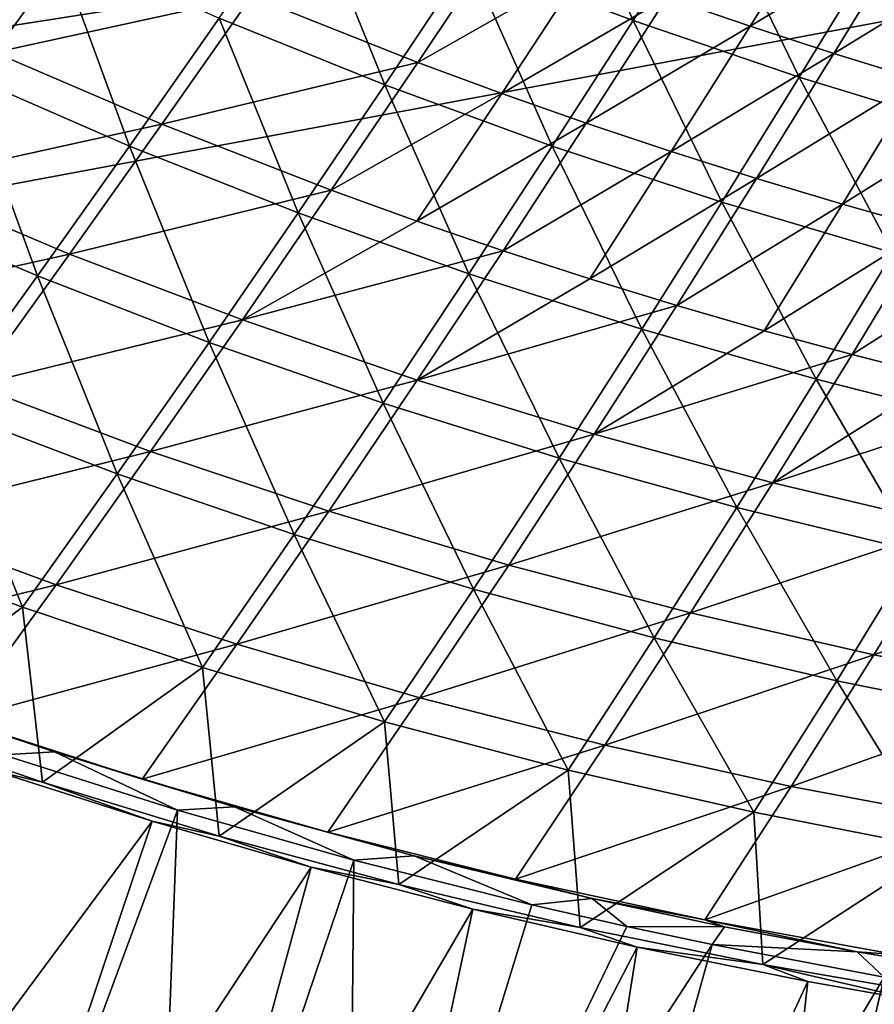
# Model space of a CAD drawing. Header units: metres. Extents: x -1 to 1402, y -1402 to 1.
# Tile 42 of 256: x 356 to 427, y -1319 to -1237. Entities that reach past the tile are written whole.
import ezdxf

# ---------------------------------------------------------------- set-up
doc = ezdxf.new("R2010")
doc.units = ezdxf.units.M

msp = doc.modelspace()

# ---------------------------------------------------------------- linework, layer by layer
at = {"layer": 'None0'}
for points in [[(393.303406, -1232.183228, -197.445465), (400.11026, -1221.884277, -225.258453), (406.922546, -1237.307251, -197.478409)], [(400.11026, -1221.884277, -225.258453), (413.451294, -1227.040649, -225.293243), (406.922546, -1237.307251, -197.478409)], [(345.777405, -1224.682861, -169.655457), (359.083313, -1231.112671, -169.679291), (351.378754, -1241.732544, -142.079727)], [(372.603485, -1237.096802, -169.705246), (379.85849, -1226.628174, -197.414688), (386.319855, -1242.635254, -169.733261)], [(379.85849, -1226.628174, -197.414688), (393.303406, -1232.183228, -197.445465), (386.319855, -1242.635254, -169.733261)], [(406.922546, -1237.307251, -197.478409), (413.451294, -1227.040649, -225.293243), (420.698883, -1242.000122, -197.513458)], [(413.451294, -1227.040649, -225.293243), (426.946869, -1231.780029, -225.330246), (420.698883, -1242.000122, -197.513458)], [(409.727051, -1235.39917, -196.280457), (416.633087, -1237.771851, -196.307327), (423.010681, -1227.534302, -224.140182)], [(423.010681, -1227.534302, -224.140182), (416.633087, -1237.771851, -196.307327), (429.811493, -1229.823486, -224.168655)], [(340.317322, -1233.516479, -140.756866), (353.962952, -1239.940308, -140.793137), (361.661194, -1229.319092, -168.411057)], [(361.661194, -1229.319092, -168.411057), (353.962952, -1239.940308, -140.793137), (375.262726, -1235.274048, -168.453522)], [(375.262726, -1235.274048, -168.453522), (389.058411, -1240.772583, -168.499207), (396.032867, -1230.323608, -196.229004)], [(396.032867, -1230.323608, -196.229004), (389.058411, -1240.772583, -168.499207), (402.859589, -1232.916504, -196.254333)], [(416.633087, -1237.771851, -196.307327), (423.575562, -1240.034668, -196.334961), (429.811493, -1229.823486, -224.168655)], [(429.811493, -1229.823486, -224.168655), (423.575562, -1240.034668, -196.334961), (436.646149, -1232.006714, -224.197876)], [(351.378754, -1241.732544, -142.079727), (359.083313, -1231.112671, -169.679291), (365.160126, -1247.716064, -142.102371)], [(359.083313, -1231.112671, -169.679291), (372.603485, -1237.096802, -169.705246), (365.160126, -1247.716064, -142.102371)], [(386.319855, -1242.635254, -169.733261), (393.303406, -1232.183228, -197.445465), (400.214386, -1247.728394, -169.763245)], [(393.303406, -1232.183228, -197.445465), (406.922546, -1237.307251, -197.478409), (400.214386, -1247.728394, -169.763245)], [(420.698883, -1242.000122, -197.513458), (426.946869, -1231.780029, -225.330246), (434.615448, -1246.261597, -197.550522)], [(423.575562, -1240.034668, -196.334961), (430.552307, -1242.187988, -196.363312), (436.646149, -1232.006714, -224.197876)], [(389.058411, -1240.772583, -168.499207), (396.023285, -1243.350708, -168.523193), (402.859589, -1232.916504, -196.254333)], [(402.859589, -1232.916504, -196.254333), (396.023285, -1243.350708, -168.523193), (409.727051, -1235.39917, -196.280457)], [(353.962952, -1239.940308, -140.793137), (367.827423, -1245.893188, -140.832535), (375.262726, -1235.274048, -168.453522)], [(375.262726, -1235.274048, -168.453522), (367.827423, -1245.893188, -140.832535), (389.058411, -1240.772583, -168.499207)], [(396.023285, -1243.350708, -168.523193), (403.029816, -1245.814941, -168.547943), (409.727051, -1235.39917, -196.280457)], [(409.727051, -1235.39917, -196.280457), (403.029816, -1245.814941, -168.547943), (416.633087, -1237.771851, -196.307327)], [(365.160126, -1247.716064, -142.102371), (372.603485, -1237.096802, -169.705246), (379.142792, -1253.239624, -142.126801)], [(372.603485, -1237.096802, -169.705246), (386.319855, -1242.635254, -169.733261), (379.142792, -1253.239624, -142.126801)], [(400.214386, -1247.728394, -169.763245), (406.922546, -1237.307251, -197.478409), (414.269012, -1252.376343, -169.795151)], [(403.029816, -1245.814941, -168.547943), (410.075684, -1248.165649, -168.57341), (416.633087, -1237.771851, -196.307327)], [(406.922546, -1237.307251, -197.478409), (420.698883, -1242.000122, -197.513458), (414.269012, -1252.376343, -169.795151)], [(416.633087, -1237.771851, -196.307327), (410.075684, -1248.165649, -168.57341), (423.575562, -1240.034668, -196.334961)], [(353.962952, -1239.940308, -140.793137), (346.070007, -1250.710327, -113.286552), (367.827423, -1245.893188, -140.832535)], [(410.075684, -1248.165649, -168.57341), (417.1586, -1250.403076, -168.599564), (423.575562, -1240.034668, -196.334961)], [(423.575562, -1240.034668, -196.334961), (417.1586, -1250.403076, -168.599564), (430.552307, -1242.187988, -196.363312)], [(367.827423, -1245.893188, -140.832535), (381.891235, -1251.374878, -140.874893), (389.058411, -1240.772583, -168.499207)], [(389.058411, -1240.772583, -168.499207), (381.891235, -1251.374878, -140.874893), (396.023285, -1243.350708, -168.523193)], [(343.478882, -1252.500244, -114.591881), (351.378754, -1241.732544, -142.079727), (357.513916, -1258.484741, -114.610504)], [(351.378754, -1241.732544, -142.079727), (365.160126, -1247.716064, -142.102371), (357.513916, -1258.484741, -114.610504)], [(414.269012, -1252.376343, -169.795151), (420.698883, -1242.000122, -197.513458), (428.465668, -1256.579102, -169.828903)], [(420.698883, -1242.000122, -197.513458), (434.615448, -1246.261597, -197.550522), (428.465668, -1256.579102, -169.828903)], [(379.142792, -1253.239624, -142.126801), (386.319855, -1242.635254, -169.733261), (393.307678, -1258.303711, -142.152969)], [(386.319855, -1242.635254, -169.733261), (400.214386, -1247.728394, -169.763245), (393.307678, -1258.303711, -142.152969)], [(417.1586, -1250.403076, -168.599564), (424.276367, -1252.527344, -168.626404), (430.552307, -1242.187988, -196.363312)], [(430.552307, -1242.187988, -196.363312), (424.276367, -1252.527344, -168.626404), (437.561554, -1244.232056, -196.392365)], [(381.891235, -1251.374878, -140.874893), (388.991791, -1253.939209, -140.897141), (396.023285, -1243.350708, -168.523193)], [(396.023285, -1243.350708, -168.523193), (388.991791, -1253.939209, -140.897141), (403.029816, -1245.814941, -168.547943)], [(424.276367, -1252.527344, -168.626404), (431.426971, -1254.539063, -168.653915), (437.561554, -1244.232056, -196.392365)], [(346.070007, -1250.710327, -113.286552), (360.190002, -1256.662842, -113.322037), (367.827423, -1245.893188, -140.832535)], [(367.827423, -1245.893188, -140.832535), (360.190002, -1256.662842, -113.322037), (381.891235, -1251.374878, -140.874893)], [(388.991791, -1253.939209, -140.897141), (396.134918, -1256.386108, -140.920059), (403.029816, -1245.814941, -168.547943)], [(403.029816, -1245.814941, -168.547943), (396.134918, -1256.386108, -140.920059), (410.075684, -1248.165649, -168.57341)], [(357.513916, -1258.484741, -114.610504), (365.160126, -1247.716064, -142.102371), (371.75528, -1263.995361, -114.630585)], [(365.160126, -1247.716064, -142.102371), (379.142792, -1253.239624, -142.126801), (371.75528, -1263.995361, -114.630585)], [(393.307678, -1258.303711, -142.152969), (400.214386, -1247.728394, -169.763245), (407.635742, -1262.908813, -142.180801)], [(400.214386, -1247.728394, -169.763245), (414.269012, -1252.376343, -169.795151), (407.635742, -1262.908813, -142.180801)], [(396.134918, -1256.386108, -140.920059), (403.318207, -1258.715942, -140.943634), (410.075684, -1248.165649, -168.57341)], [(410.075684, -1248.165649, -168.57341), (403.318207, -1258.715942, -140.943634), (417.1586, -1250.403076, -168.599564)], [(346.070007, -1250.710327, -113.286552), (337.970306, -1261.627441, -85.895508), (360.190002, -1256.662842, -113.322037)], [(403.318207, -1258.715942, -140.943634), (410.539246, -1260.928955, -140.967865), (417.1586, -1250.403076, -168.599564)], [(417.1586, -1250.403076, -168.599564), (410.539246, -1260.928955, -140.967865), (424.276367, -1252.527344, -168.626404)], [(360.190002, -1256.662842, -113.322037), (374.514404, -1262.129883, -113.360161), (381.891235, -1251.374878, -140.874893)], [(381.891235, -1251.374878, -140.874893), (374.514404, -1262.129883, -113.360161), (388.991791, -1253.939209, -140.897141)], [(343.478882, -1252.500244, -114.591881), (357.513916, -1258.484741, -114.610504), (349.650146, -1269.401611, -87.233047)], [(407.635742, -1262.908813, -142.180801), (414.269012, -1252.376343, -169.795151), (422.107971, -1267.055542, -142.210236)], [(410.539246, -1260.928955, -140.967865), (417.795685, -1263.025635, -140.992722), (424.276367, -1252.527344, -168.626404)], [(414.269012, -1252.376343, -169.795151), (428.465668, -1256.579102, -169.828903), (422.107971, -1267.055542, -142.210236)], [(424.276367, -1252.527344, -168.626404), (417.795685, -1263.025635, -140.992722), (431.426971, -1254.539063, -168.653915)], [(371.75528, -1263.995361, -114.630585), (379.142792, -1253.239624, -142.126801), (386.183075, -1269.033081, -114.652061)], [(379.142792, -1253.239624, -142.126801), (393.307678, -1258.303711, -142.152969), (386.183075, -1269.033081, -114.652061)], [(374.514404, -1262.129883, -113.360161), (396.134918, -1256.386108, -140.920059), (388.991791, -1253.939209, -140.897141)], [(417.795685, -1263.025635, -140.992722), (425.08548, -1265.006348, -141.018158), (431.426971, -1254.539063, -168.653915)], [(431.426971, -1254.539063, -168.653915), (425.08548, -1265.006348, -141.018158), (438.608643, -1256.438721, -168.682068)], [(337.970306, -1261.627441, -85.895508), (352.335693, -1267.582153, -85.925232), (360.190002, -1256.662842, -113.322037)], [(360.190002, -1256.662842, -113.322037), (352.335693, -1267.582153, -85.925232), (374.514404, -1262.129883, -113.360161)], [(396.134918, -1256.386108, -140.920059), (374.514404, -1262.129883, -113.360161), (389.022949, -1267.112549, -113.40078)], [(403.318207, -1258.715942, -140.943634), (396.134918, -1256.386108, -140.920059), (389.022949, -1267.112549, -113.40078)], [(422.107971, -1267.055542, -142.210236), (428.465668, -1256.579102, -169.828903), (436.705322, -1270.744263, -142.241226)], [(425.08548, -1265.006348, -141.018158), (432.406708, -1266.871704, -141.044189), (438.608643, -1256.438721, -168.682068)], [(386.183075, -1269.033081, -114.652061), (393.307678, -1258.303711, -142.152969), (400.777405, -1273.598511, -114.674896)], [(393.307678, -1258.303711, -142.152969), (407.635742, -1262.908813, -142.180801), (400.777405, -1273.598511, -114.674896)], [(349.650146, -1269.401611, -87.233047), (357.513916, -1258.484741, -114.610504), (364.139984, -1274.902466, -87.247101)], [(357.513916, -1258.484741, -114.610504), (371.75528, -1263.995361, -114.630585), (364.139984, -1274.902466, -87.247101)], [(410.539246, -1260.928955, -140.967865), (403.318207, -1258.715942, -140.943634), (389.022949, -1267.112549, -113.40078)], [(403.695587, -1271.613403, -113.443741), (410.539246, -1260.928955, -140.967865), (389.022949, -1267.112549, -113.40078)], [(403.695587, -1271.613403, -113.443741), (417.795685, -1263.025635, -140.992722), (410.539246, -1260.928955, -140.967865)], [(352.335693, -1267.582153, -85.925232), (366.910522, -1273.03772, -85.957176), (374.514404, -1262.129883, -113.360161)], [(374.514404, -1262.129883, -113.360161), (366.910522, -1273.03772, -85.957176), (389.022949, -1267.112549, -113.40078)], [(400.777405, -1273.598511, -114.674896), (407.635742, -1262.908813, -142.180801), (415.518341, -1277.692505, -114.699028)], [(425.08548, -1265.006348, -141.018158), (417.795685, -1263.025635, -140.992722), (403.695587, -1271.613403, -113.443741)], [(407.635742, -1262.908813, -142.180801), (422.107971, -1267.055542, -142.210236), (415.518341, -1277.692505, -114.699028)], [(364.139984, -1274.902466, -87.247101), (371.75528, -1263.995361, -114.630585), (378.820526, -1279.917114, -87.262161)], [(371.75528, -1263.995361, -114.630585), (386.183075, -1269.033081, -114.652061), (378.820526, -1279.917114, -87.262161)], [(418.512787, -1275.635498, -113.488884), (425.08548, -1265.006348, -141.018158), (403.695587, -1271.613403, -113.443741)], [(418.512787, -1275.635498, -113.488884), (432.406708, -1266.871704, -141.044189), (425.08548, -1265.006348, -141.018158)], [(366.910522, -1273.03772, -85.957176), (381.673828, -1277.995605, -85.991211), (389.022949, -1267.112549, -113.40078)], [(389.022949, -1267.112549, -113.40078), (381.673828, -1277.995605, -85.991211), (403.695587, -1271.613403, -113.443741)], [(415.518341, -1277.692505, -114.699028), (422.107971, -1267.055542, -142.210236), (430.385956, -1281.315918, -114.724411)], [(439.757385, -1268.622314, -141.070786), (432.406708, -1266.871704, -141.044189), (418.512787, -1275.635498, -113.488884)], [(422.107971, -1267.055542, -142.210236), (436.705322, -1270.744263, -142.241226), (430.385956, -1281.315918, -114.724411)], [(352.335693, -1267.582153, -85.925232), (344.250519, -1278.649292, -58.647259), (366.910522, -1273.03772, -85.957176)], [(433.457581, -1279.183716, -113.536057), (439.757385, -1268.622314, -141.070786), (418.512787, -1275.635498, -113.488884)], [(341.554779, -1280.465088, -59.974663), (349.650146, -1269.401611, -87.233047), (356.280396, -1285.959473, -59.980827)], [(349.650146, -1269.401611, -87.233047), (364.139984, -1274.902466, -87.247101), (356.280396, -1285.959473, -59.980827)], [(378.820526, -1279.917114, -87.262161), (386.183075, -1269.033081, -114.652061), (393.671204, -1284.446899, -87.278183)], [(386.183075, -1269.033081, -114.652061), (400.777405, -1273.598511, -114.674896), (393.671204, -1284.446899, -87.278183)], [(381.673828, -1277.995605, -85.991211), (396.604889, -1282.458618, -86.027206), (403.695587, -1271.613403, -113.443741)], [(403.695587, -1271.613403, -113.443741), (396.604889, -1282.458618, -86.027206), (418.512787, -1275.635498, -113.488884)], [(344.250519, -1278.649292, -58.647259), (359.063202, -1284.097168, -58.671089), (366.910522, -1273.03772, -85.957176)], [(366.910522, -1273.03772, -85.957176), (359.063202, -1284.097168, -58.671089), (381.673828, -1277.995605, -85.991211)], [(393.671204, -1284.446899, -87.278183), (400.777405, -1273.598511, -114.674896), (408.671326, -1288.492798, -87.295151)], [(400.777405, -1273.598511, -114.674896), (415.518341, -1277.692505, -114.699028), (408.671326, -1288.492798, -87.295151)], [(356.280396, -1285.959473, -59.980827), (364.139984, -1274.902466, -87.247101), (371.201111, -1290.955566, -59.987514)], [(364.139984, -1274.902466, -87.247101), (378.820526, -1279.917114, -87.262161), (371.201111, -1290.955566, -59.987514)], [(396.604889, -1282.458618, -86.027206), (411.683472, -1286.43042, -86.065025), (418.512787, -1275.635498, -113.488884)], [(418.512787, -1275.635498, -113.488884), (411.683472, -1286.43042, -86.065025), (433.457581, -1279.183716, -113.536057)], [(408.671326, -1288.492798, -87.295151), (415.518341, -1277.692505, -114.699028), (423.800323, -1292.05603, -87.313026)], [(415.518341, -1277.692505, -114.699028), (430.385956, -1281.315918, -114.724411), (423.800323, -1292.05603, -87.313026)], [(344.250519, -1278.649292, -58.647259), (335.922668, -1289.859863, -31.499493), (359.063202, -1284.097168, -58.671089)], [(359.063202, -1284.097168, -58.671089), (374.068756, -1289.034546, -58.696522), (381.673828, -1277.995605, -85.991211)], [(381.673828, -1277.995605, -85.991211), (374.068756, -1289.034546, -58.696522), (396.604889, -1282.458618, -86.027206)], [(411.683472, -1286.43042, -86.065025), (426.892059, -1289.916016, -86.104546), (433.457581, -1279.183716, -113.536057)], [(433.457581, -1279.183716, -113.536057), (426.892059, -1289.916016, -86.104546), (448.513641, -1282.263184, -113.585121)], [(371.201111, -1290.955566, -59.987514), (378.820526, -1279.917114, -87.262161), (386.295776, -1295.45459, -59.994728)], [(378.820526, -1279.917114, -87.262161), (393.671204, -1284.446899, -87.278183), (386.295776, -1295.45459, -59.994728)], [(356.280396, -1285.959473, -59.980827), (343.464905, -1295.519409, -32.84647), (341.554779, -1280.465088, -59.974663)], [(423.800323, -1292.05603, -87.313026), (430.385956, -1281.315918, -114.724411), (439.038269, -1295.138184, -87.331779)], [(374.068756, -1289.034546, -58.696522), (389.24588, -1293.464844, -58.723469), (396.604889, -1282.458618, -86.027206)], [(396.604889, -1282.458618, -86.027206), (389.24588, -1293.464844, -58.723469), (411.683472, -1286.43042, -86.065025)], [(426.892059, -1289.916016, -86.104546), (442.213715, -1292.921265, -86.145638), (448.513641, -1282.263184, -113.585121)], [(335.922668, -1289.859863, -31.499493), (350.95932, -1295.30249, -31.516962), (359.063202, -1284.097168, -58.671089)], [(359.063202, -1284.097168, -58.671089), (350.95932, -1295.30249, -31.516962), (374.068756, -1289.034546, -58.696522)], [(386.295776, -1295.45459, -59.994728), (393.671204, -1284.446899, -87.278183), (401.543213, -1299.457886, -60.002472)], [(393.671204, -1284.446899, -87.278183), (408.671326, -1288.492798, -87.295151), (401.543213, -1299.457886, -60.002472)], [(357.938171, -1300.460083, -32.846481), (343.464905, -1295.519409, -32.84647), (356.280396, -1285.959473, -59.980827)], [(371.201111, -1290.955566, -59.987514), (357.938171, -1300.460083, -32.846481), (356.280396, -1285.959473, -59.980827)], [(389.24588, -1293.464844, -58.723469), (404.573944, -1297.391968, -58.751831), (411.683472, -1286.43042, -86.065025)], [(411.683472, -1286.43042, -86.065025), (404.573944, -1297.391968, -58.751831), (426.892059, -1289.916016, -86.104546)], [(401.543213, -1299.457886, -60.002472), (408.671326, -1288.492798, -87.295151), (416.922241, -1302.966919, -60.010754)], [(408.671326, -1288.492798, -87.295151), (423.800323, -1292.05603, -87.313026), (416.922241, -1302.966919, -60.010754)], [(350.95932, -1295.30249, -31.516962), (366.193207, -1300.2229, -31.535532), (374.068756, -1289.034546, -58.696522)], [(374.068756, -1289.034546, -58.696522), (366.193207, -1300.2229, -31.535532), (389.24588, -1293.464844, -58.723469)], [(404.573944, -1297.391968, -58.751831), (420.034912, -1300.821289, -58.781513), (426.892059, -1289.916016, -86.104546)], [(426.892059, -1289.916016, -86.104546), (420.034912, -1300.821289, -58.781513), (442.213715, -1292.921265, -86.145638)], [(372.591492, -1304.931641, -32.84647), (357.938171, -1300.460083, -32.846481), (371.201111, -1290.955566, -59.987514)], [(386.295776, -1295.45459, -59.994728), (372.591492, -1304.931641, -32.84647), (371.201111, -1290.955566, -59.987514)], [(416.922241, -1302.966919, -60.010754), (423.800323, -1292.05603, -87.313026), (432.412476, -1305.983765, -60.019577)], [(423.800323, -1292.05603, -87.313026), (439.038269, -1295.138184, -87.331779), (432.412476, -1305.983765, -60.019577)], [(344.425201, -1292.998291, -30.695997), (358.94873, -1297.952026, -30.702126), (350.95932, -1295.30249, -31.516962)], [(344.425201, -1292.998291, -30.695997), (354.681274, -1298.208374, -29.79483), (358.94873, -1297.952026, -30.702126)], [(366.193207, -1300.2229, -31.535532), (381.602692, -1304.624634, -31.555109), (389.24588, -1293.464844, -58.723469)], [(389.24588, -1293.464844, -58.723469), (381.602692, -1304.624634, -31.555109), (404.573944, -1297.391968, -58.751831)], [(420.034912, -1300.821289, -58.781513), (435.61142, -1303.759033, -58.812424), (442.213715, -1292.921265, -86.145638)], [(357.938171, -1300.460083, -32.846481), (354.025055, -1299.561279, -32.380047), (343.464905, -1295.519409, -32.84647)], [(350.95932, -1295.30249, -31.516962), (358.94873, -1297.952026, -30.702126), (366.193207, -1300.2229, -31.535532)], [(387.497406, -1308.959106, -32.84639), (372.591492, -1304.931641, -32.84647), (386.295776, -1295.45459, -59.994728)], [(401.543213, -1299.457886, -60.002472), (387.497406, -1308.959106, -32.84639), (386.295776, -1295.45459, -59.994728)], [(381.602692, -1304.624634, -31.555109), (397.166809, -1308.512085, -31.575596), (404.573944, -1297.391968, -58.751831)], [(404.573944, -1297.391968, -58.751831), (397.166809, -1308.512085, -31.575596), (420.034912, -1300.821289, -58.781513)], [(369.142578, -1302.792603, -29.789406), (354.681274, -1298.208374, -29.79483), (351.039581, -1351.628052)], [(354.681274, -1298.208374, -29.79483), (369.142578, -1302.792603, -29.789406), (358.94873, -1297.952026, -30.702126)], [(358.94873, -1297.952026, -30.702126), (373.860748, -1302.516846, -30.708727), (366.193207, -1300.2229, -31.535532)], [(358.94873, -1297.952026, -30.702126), (369.142578, -1302.792603, -29.789406), (373.860748, -1302.516846, -30.708727)], [(334.803131, -1347.221802, -3), (354.025055, -1299.561279, -32.380047), (367.023651, -1303.710327, -32.375198)], [(367.023651, -1303.710327, -32.375198), (354.025055, -1299.561279, -32.380047), (357.938171, -1300.460083, -32.846481)], [(402.524048, -1312.511353, -32.846317), (387.497406, -1308.959106, -32.84639), (401.543213, -1299.457886, -60.002472)], [(416.922241, -1302.966919, -60.010754), (402.524048, -1312.511353, -32.846317), (401.543213, -1299.457886, -60.002472)], [(372.591492, -1304.931641, -32.84647), (367.023651, -1303.710327, -32.375198), (357.938171, -1300.460083, -32.846481)], [(366.193207, -1300.2229, -31.535532), (373.860748, -1302.516846, -30.708727), (381.602692, -1304.624634, -31.555109)], [(397.166809, -1308.512085, -31.575596), (412.867157, -1311.890869, -31.596901), (420.034912, -1300.821289, -58.781513)], [(420.034912, -1300.821289, -58.781513), (412.867157, -1311.890869, -31.596901), (435.61142, -1303.759033, -58.812424)], [(367.08017, -1356.223145), (369.142578, -1302.792603, -29.789406), (351.039581, -1351.628052)], [(383.759338, -1306.939819, -29.783747), (369.142578, -1302.792603, -29.789406), (367.08017, -1356.223145)], [(369.142578, -1302.792603, -29.789406), (383.759338, -1306.939819, -29.783747), (373.860748, -1302.516846, -30.708727)], [(373.860748, -1302.516846, -30.708727), (388.770477, -1306.576904, -30.715569), (381.602692, -1304.624634, -31.555109)], [(373.860748, -1302.516846, -30.708727), (383.759338, -1306.939819, -29.783747), (388.770477, -1306.576904, -30.715569)], [(417.674072, -1315.598511, -32.846386), (402.524048, -1312.511353, -32.846317), (416.922241, -1302.966919, -60.010754)], [(432.412476, -1305.983765, -60.019577), (417.674072, -1315.598511, -32.846386), (416.922241, -1302.966919, -60.010754)], [(350.705841, -1352.335571, -3), (334.803131, -1347.221802, -3), (367.023651, -1303.710327, -32.375198)], [(350.705841, -1352.335571, -3), (367.023651, -1303.710327, -32.375198), (380.231079, -1307.529175, -32.370125)], [(380.231079, -1307.529175, -32.370125), (367.023651, -1303.710327, -32.375198), (372.591492, -1304.931641, -32.84647)], [(412.867157, -1311.890869, -31.596901), (428.686218, -1314.767578, -31.618927), (435.61142, -1303.759033, -58.812424)], [(381.602692, -1304.624634, -31.555109), (388.770477, -1306.576904, -30.715569), (397.166809, -1308.512085, -31.575596)], [(387.497406, -1308.959106, -32.84639), (380.231079, -1307.529175, -32.370125), (372.591492, -1304.931641, -32.84647)], [(432.885162, -1318.21875, -32.846481), (417.674072, -1315.598511, -32.846386), (432.412476, -1305.983765, -60.019577)], [(383.256927, -1360.313232), (383.759338, -1306.939819, -29.783747), (367.08017, -1356.223145)], [(383.256927, -1360.313232), (398.51947, -1310.651245, -29.777874), (383.759338, -1306.939819, -29.783747)], [(383.759338, -1306.939819, -29.783747), (398.51947, -1310.651245, -29.777874), (388.770477, -1306.576904, -30.715569)], [(388.770477, -1306.576904, -30.715569), (403.515503, -1310.115479, -30.722502), (397.166809, -1308.512085, -31.575596)], [(388.770477, -1306.576904, -30.715569), (398.51947, -1310.651245, -29.777874), (403.515503, -1310.115479, -30.722502)], [(366.763672, -1356.939453, -3), (350.705841, -1352.335571, -3), (380.231079, -1307.529175, -32.370125)], [(366.763672, -1356.939453, -3), (380.231079, -1307.529175, -32.370125), (393.639313, -1311.012207, -32.364841)], [(393.639313, -1311.012207, -32.364841), (380.231079, -1307.529175, -32.370125), (387.497406, -1308.959106, -32.84639)], [(402.524048, -1312.511353, -32.846317), (393.639313, -1311.012207, -32.364841), (387.497406, -1308.959106, -32.84639)], [(397.166809, -1308.512085, -31.575596), (403.515503, -1310.115479, -30.722502), (412.867157, -1311.890869, -31.596901)], [(398.51947, -1310.651245, -29.777874), (406.39563, -1312.441406, -29.774683), (403.515503, -1310.115479, -30.722502)], [(403.515503, -1310.115479, -30.722502), (414.493103, -1312.451172, -30.727734), (412.867157, -1311.890869, -31.596901)], [(403.515503, -1310.115479, -30.722502), (406.39563, -1312.441406, -29.774683), (414.493103, -1312.451172, -30.727734)], [(382.957916, -1361.037842, -3), (366.763672, -1356.939453, -3), (393.639313, -1311.012207, -32.364841)], [(382.957916, -1361.037842, -3), (393.639313, -1311.012207, -32.364841), (407.246643, -1314.153687, -32.35936)], [(406.39563, -1312.441406, -29.774683), (398.51947, -1310.651245, -29.777874), (383.256927, -1360.313232)], [(407.246643, -1314.153687, -32.35936), (393.639313, -1311.012207, -32.364841), (402.524048, -1312.511353, -32.846317)], [(412.867157, -1311.890869, -31.596901), (414.493103, -1312.451172, -30.727734), (425.50119, -1314.542847, -30.733009)], [(412.867157, -1311.890869, -31.596901), (425.50119, -1314.542847, -30.733009), (428.686218, -1314.767578, -31.618927)], [(413.478149, -1313.940308, -29.771782), (406.39563, -1312.441406, -29.774683), (383.256927, -1360.313232)], [(417.674072, -1315.598511, -32.846386), (407.246643, -1314.153687, -32.35936), (402.524048, -1312.511353, -32.846317)], [(406.39563, -1312.441406, -29.774683), (413.478149, -1313.940308, -29.771782), (414.493103, -1312.451172, -30.727734)], [(414.493103, -1312.451172, -30.727734), (413.478149, -1313.940308, -29.771782), (425.50119, -1314.542847, -30.733009)], [(399.270569, -1364.636108, -3), (382.957916, -1361.037842, -3), (407.246643, -1314.153687, -32.35936)], [(413.478149, -1313.940308, -29.771782), (383.256927, -1360.313232), (399.551849, -1363.903687)], [(399.270569, -1364.636108, -3), (407.246643, -1314.153687, -32.35936), (421.397583, -1317.011841, -32.35355)], [(427.733612, -1316.643921, -29.765865), (413.478149, -1313.940308, -29.771782), (399.551849, -1363.903687)], [(421.397583, -1317.011841, -32.35355), (407.246643, -1314.153687, -32.35936), (417.674072, -1315.598511, -32.846386)], [(413.478149, -1313.940308, -29.771782), (427.733612, -1316.643921, -29.765865), (425.50119, -1314.542847, -30.733009)], [(425.50119, -1314.542847, -30.733009), (438.173889, -1316.644897, -30.739088), (428.686218, -1314.767578, -31.618927)], [(425.50119, -1314.542847, -30.733009), (427.733612, -1316.643921, -29.765865), (438.173889, -1316.644897, -30.739088)], [(431.363647, -1318.779419, -32.349392), (417.674072, -1315.598511, -32.846386), (432.885162, -1318.21875, -32.846481)], [(431.363647, -1318.779419, -32.349392), (421.397583, -1317.011841, -32.35355), (417.674072, -1315.598511, -32.846386)], [(415.684387, -1367.740601, -3), (399.270569, -1364.636108, -3), (421.397583, -1317.011841, -32.35355)], [(427.733612, -1316.643921, -29.765865), (399.551849, -1363.903687), (415.947754, -1367.000732)], [(415.684387, -1367.740601, -3), (421.397583, -1317.011841, -32.35355), (431.363647, -1318.779419, -32.349392)], [(442.43811, -1319.00061, -29.759661), (427.733612, -1316.643921, -29.765865), (415.947754, -1367.000732)], [(432.182953, -1370.358032, -3), (415.684387, -1367.740601, -3), (431.363647, -1318.779419, -32.349392)]]:
    msp.add_3dface(points, dxfattribs=at)
at = {"layer": 'None01'}
for points in [[(781.702271, -1150.81958, -541.977783), (785.378174, -1170.478882, -541.977783), (120.453018, -1274.459961, -541.977783)], [(781.702271, -1150.81958, -521.977783), (781.702271, -1150.81958, -541.977783), (120.453018, -1274.459961, -521.977783)], [(781.702271, -1150.81958, -541.977783), (120.453018, -1274.459961, -541.977783), (120.453018, -1274.459961, -521.977783)], [(120.453018, -1274.459961, -521.977783), (785.378174, -1170.478882, -521.977783), (781.702271, -1150.81958, -521.977783)], [(785.378174, -1170.478882, -541.977783), (124.129768, -1294.119019, -541.977783), (120.453018, -1274.459961, -541.977783)], [(124.129768, -1294.119019, -521.977783), (785.378174, -1170.478882, -521.977783), (120.453018, -1274.459961, -521.977783)], [(124.129768, -1294.119019, -521.977783), (124.129768, -1294.119019, -541.977783), (785.378174, -1170.478882, -521.977783)], [(124.129768, -1294.119019, -541.977783), (785.378174, -1170.478882, -541.977783), (785.378174, -1170.478882, -521.977783)]]:
    msp.add_3dface(points, dxfattribs=at)

doc.saveas('drawing.dxf')
